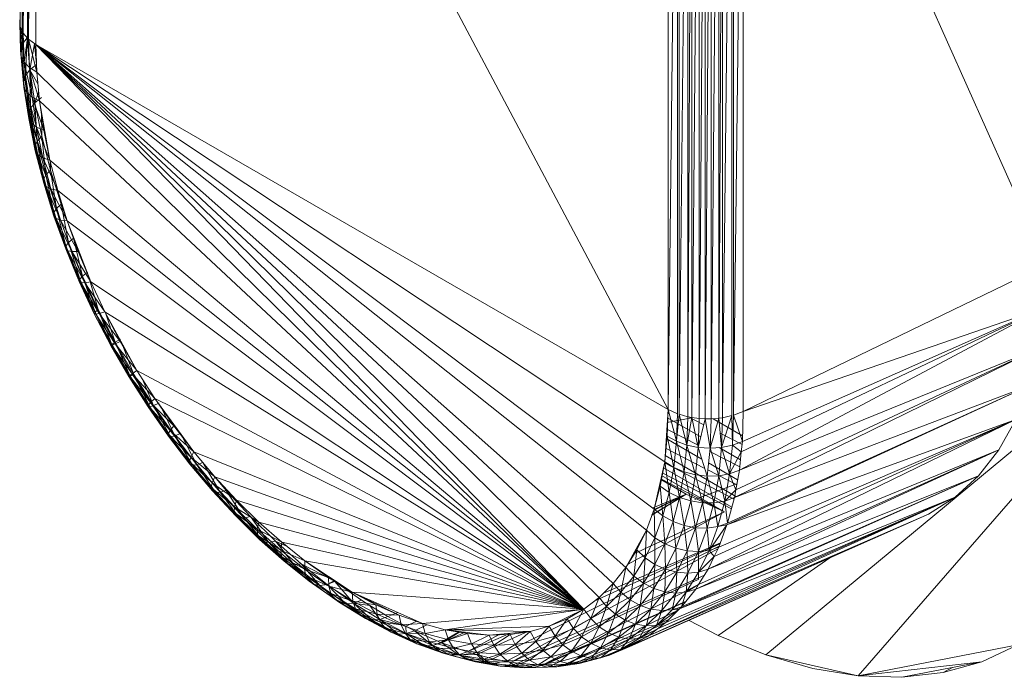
# Model space of a CAD drawing. Header units: metres. Extents: x -16.8 to 29.9, y -11.9 to 37.1.
# Tile 102 of 202: x 20.252 to 20.3404, y -6.7565 to -6.6975. Entities that reach past the tile are written whole.
import ezdxf

# ---------------------------------------------------------------- set-up
doc = ezdxf.new("R2010")
doc.units = ezdxf.units.M
doc.layers.add('E-LITE-EQPM', color=7, linetype='Continuous', lineweight=5)

# ---------------------------------------------------------------- blocks, each defined once
blk = doc.blocks.new('LUMINARIA TIPO TARTARUGA DE SOBREPOR - Areno _1 x LED Modul 840_ 500 lm_ 840_-2275436-ISO_04')
at = {"layer": 'E-LITE-EQPM'}
for p, q in [((3.846235, -6.698074), (3.846235, -6.623773)), ((3.846235, -6.698074), (3.846413, -6.624167)), ((3.846413, -6.698468), (3.846413, -6.624167)), ((3.846413, -6.698468), (3.846502, -6.624363)), ((3.846502, -6.698665), (3.846502, -6.624363)), ((3.846502, -6.698665), (3.8469, -6.624818)), ((3.8469, -6.699119), (3.8469, -6.624818)), ((3.846979, -6.69921), (3.846979, -6.624909)), ((3.847644, -6.625384), (3.846979, -6.69921)), ((3.847644, -6.699685), (3.847644, -6.625384)), ((3.847644, -6.625384), (3.904451, -6.732483)), ((3.904451, -6.658181), (3.904451, -6.732483)), ((3.905274, -6.658565), (3.904451, -6.732483)), ((3.905274, -6.732866), (3.905274, -6.658565)), ((3.905431, -6.658611), (3.905431, -6.732912)), ((3.906218, -6.65884), (3.905431, -6.732912)), ((3.906218, -6.65884), (3.906218, -6.733141)), ((3.906559, -6.658892), (3.906218, -6.733141)), ((3.906559, -6.658892), (3.906559, -6.733193)), ((3.907241, -6.658995), (3.906559, -6.733193)), ((3.907241, -6.733296), (3.907241, -6.658995)), ((3.90777, -6.659008), (3.907241, -6.733296)), ((3.90777, -6.659008), (3.90777, -6.733309)), ((3.908298, -6.659021), (3.90777, -6.733309)), ((3.908993, -6.658953), (3.908298, -6.733322)), ((3.908298, -6.659021), (3.908298, -6.733322)), ((3.908993, -6.733254), (3.909341, -6.658919)), ((3.908993, -6.733254), (3.908993, -6.658953)), ((3.910159, -6.65873), (3.909341, -6.73322)), ((3.909341, -6.658919), (3.909341, -6.73322)), ((3.910159, -6.733031), (3.910159, -6.65873)), ((3.910323, -6.732994), (3.9112, -6.658351)), ((3.910323, -6.732994), (3.910323, -6.658692)), ((3.938449, -6.719452), (3.9112, -6.658351)), ((3.9112, -6.658351), (3.9112, -6.732653)), ((3.846189, -6.697464), (3.846276, -6.700194)), ((3.846212, -6.697769), (3.846189, -6.697464)), ((3.846212, -6.697769), (3.84632, -6.700755)), ((3.846212, -6.697769), (3.846235, -6.698074)), ((3.846212, -6.697769), (3.846276, -6.700194)), ((3.846413, -6.698468), (3.846235, -6.698074)), ((3.84632, -6.700755), (3.846235, -6.698074)), ((3.846296, -6.698208), (3.846276, -6.700194)), ((3.846413, -6.698468), (3.84632, -6.700755)), ((3.846388, -6.698468), (3.846454, -6.69963)), ((3.846502, -6.698665), (3.846413, -6.698468)), ((3.846413, -6.698468), (3.846586, -6.701289)), ((3.846454, -6.69963), (3.846417, -6.698468)), ((3.846454, -6.69963), (3.846525, -6.698665)), ((3.846502, -6.698665), (3.8469, -6.699119)), ((3.846502, -6.698665), (3.846586, -6.701289)), ((3.846276, -6.700194), (3.846454, -6.69963)), ((3.846454, -6.69963), (3.846847, -6.699089)), ((3.846454, -6.69963), (3.846718, -6.702484)), ((3.846454, -6.69963), (3.846536, -6.703008)), ((3.8469, -6.699119), (3.846586, -6.701289)), ((3.846718, -6.702484), (3.846847, -6.699089)), ((3.84685, -6.699119), (3.847114, -6.701969)), ((3.8469, -6.699119), (3.847061, -6.701772)), ((3.846979, -6.69921), (3.847061, -6.701772)), ((3.847644, -6.699685), (3.846979, -6.69921)), ((3.847723, -6.702182), (3.846979, -6.69921)), ((3.847533, -6.699621), (3.847114, -6.701969)), ((3.847533, -6.699621), (3.847706, -6.701488)), ((3.896869, -6.750413), (3.847644, -6.699685)), ((3.847644, -6.699685), (3.900646, -6.746684)), ((3.847644, -6.699685), (3.899515, -6.748109)), ((3.847644, -6.699685), (3.898254, -6.749354)), ((3.847644, -6.699685), (3.904134, -6.737188)), ((3.847644, -6.699685), (3.903189, -6.741421)), ((3.847644, -6.699685), (3.847723, -6.702182)), ((3.847644, -6.699685), (3.902487, -6.743331)), ((3.847644, -6.699685), (3.904451, -6.732483)), ((3.84632, -6.700755), (3.846276, -6.700194)), ((3.846276, -6.700194), (3.846576, -6.70352)), ((3.846276, -6.700194), (3.846536, -6.703008)), ((3.84632, -6.700755), (3.846576, -6.70352)), ((3.84632, -6.700755), (3.846586, -6.701289)), ((3.84632, -6.700755), (3.846836, -6.703996)), ((3.847305, -6.704414), (3.846586, -6.701289)), ((3.847061, -6.701772), (3.846586, -6.701289)), ((3.846586, -6.701289), (3.846836, -6.703996)), ((3.846718, -6.702484), (3.847114, -6.701969)), ((3.847961, -6.704756), (3.847061, -6.701772)), ((3.847723, -6.702182), (3.847061, -6.701772)), ((3.847305, -6.704414), (3.847061, -6.701772)), ((3.847114, -6.701969), (3.847706, -6.701488)), ((3.847155, -6.705408), (3.847114, -6.701969)), ((3.847555, -6.704921), (3.847114, -6.701969)), ((3.84782, -6.703234), (3.847114, -6.701969)), ((3.896869, -6.750413), (3.847723, -6.702182)), ((3.847961, -6.704756), (3.847723, -6.702182)), ((3.846718, -6.702484), (3.846536, -6.703008)), ((3.846967, -6.705893), (3.846536, -6.703008)), ((3.846576, -6.70352), (3.846536, -6.703008)), ((3.847, -6.706353), (3.846536, -6.703008)), ((3.846718, -6.702484), (3.846967, -6.705893)), ((3.846718, -6.702484), (3.847155, -6.705408)), ((3.846576, -6.70352), (3.847, -6.706353)), ((3.847251, -6.706769), (3.846576, -6.70352)), ((3.846836, -6.703996), (3.846576, -6.70352)), ((3.84771, -6.707121), (3.846836, -6.703996)), ((3.847305, -6.704414), (3.846836, -6.703996)), ((3.847251, -6.706769), (3.846836, -6.703996)), ((3.847555, -6.704921), (3.847888, -6.70397)), ((3.847155, -6.705408), (3.847555, -6.704921)), ((3.847961, -6.704756), (3.847305, -6.704414)), ((3.84771, -6.707121), (3.847305, -6.704414)), ((3.847305, -6.704414), (3.848356, -6.707394)), ((3.847555, -6.704921), (3.848149, -6.704453)), ((3.847765, -6.708386), (3.847555, -6.704921)), ((3.848171, -6.707927), (3.847555, -6.704921)), ((3.847961, -6.704756), (3.848906, -6.710081)), ((3.847961, -6.704756), (3.848356, -6.707394)), ((3.896869, -6.750413), (3.847961, -6.704756)), ((3.846967, -6.705893), (3.847155, -6.705408)), ((3.84759, -6.709238), (3.846967, -6.705893)), ((3.847569, -6.70883), (3.846967, -6.705893)), ((3.846967, -6.705893), (3.847, -6.706353)), ((3.847569, -6.70883), (3.847155, -6.705408)), ((3.847765, -6.708386), (3.847155, -6.705408)), ((3.848171, -6.707927), (3.848158, -6.705867)), ((3.84759, -6.709238), (3.847, -6.706353)), ((3.847829, -6.709593), (3.847, -6.706353)), ((3.847251, -6.706769), (3.847, -6.706353)), ((3.84771, -6.707121), (3.847251, -6.706769)), ((3.848274, -6.709878), (3.847251, -6.706769)), ((3.847829, -6.709593), (3.847251, -6.706769)), ((3.848906, -6.710081), (3.84771, -6.707121)), ((3.84771, -6.707121), (3.848274, -6.709878)), ((3.84771, -6.707121), (3.848356, -6.707394)), ((3.848906, -6.710081), (3.848356, -6.707394)), ((3.847569, -6.70883), (3.847765, -6.708386)), ((3.847765, -6.708386), (3.848171, -6.707927)), ((3.848336, -6.711804), (3.847765, -6.708386)), ((3.848543, -6.711402), (3.847765, -6.708386)), ((3.848956, -6.710971), (3.848171, -6.707927)), ((3.848543, -6.711402), (3.848171, -6.707927)), ((3.848336, -6.711804), (3.847569, -6.70883)), ((3.84759, -6.709238), (3.847569, -6.70883)), ((3.848344, -6.712159), (3.847569, -6.70883)), ((3.84759, -6.709238), (3.848344, -6.712159)), ((3.848566, -6.712452), (3.84759, -6.709238)), ((3.847829, -6.709593), (3.84759, -6.709238)), ((3.848274, -6.709878), (3.847829, -6.709593)), ((3.848994, -6.712669), (3.847829, -6.709593)), ((3.848566, -6.712452), (3.847829, -6.709593)), ((3.848906, -6.710081), (3.848274, -6.709878)), ((3.848274, -6.709878), (3.849607, -6.712801)), ((3.848274, -6.709878), (3.848994, -6.712669)), ((3.896869, -6.750413), (3.848906, -6.710081)), ((3.848906, -6.710081), (3.849607, -6.712801)), ((3.848956, -6.710971), (3.848919, -6.710081)), ((3.848956, -6.710971), (3.848543, -6.711402)), ((3.849906, -6.714035), (3.848956, -6.710971)), ((3.848956, -6.710971), (3.849484, -6.714437)), ((3.848336, -6.711804), (3.848543, -6.711402)), ((3.849264, -6.714798), (3.848336, -6.711804)), ((3.849256, -6.7151), (3.848336, -6.711804)), ((3.848336, -6.711804), (3.848344, -6.712159)), ((3.849264, -6.714798), (3.848543, -6.711402)), ((3.849484, -6.714437), (3.848543, -6.711402)), ((3.849256, -6.7151), (3.848344, -6.712159)), ((3.849459, -6.715331), (3.848344, -6.712159)), ((3.848566, -6.712452), (3.848344, -6.712159)), ((3.848994, -6.712669), (3.848566, -6.712452)), ((3.849459, -6.715331), (3.848566, -6.712452)), ((3.848566, -6.712452), (3.849866, -6.715479)), ((3.850456, -6.715539), (3.848994, -6.712669)), ((3.849607, -6.712801), (3.848994, -6.712669)), ((3.848994, -6.712669), (3.849866, -6.715479)), ((3.896869, -6.750413), (3.849607, -6.712801)), ((3.850456, -6.715539), (3.849607, -6.712801)), ((3.849264, -6.714798), (3.849484, -6.714437)), ((3.849906, -6.714035), (3.849484, -6.714437)), ((3.850349, -6.717795), (3.849484, -6.714437)), ((3.850585, -6.717477), (3.849484, -6.714437)), ((3.850585, -6.717477), (3.849906, -6.714035)), ((3.851017, -6.717102), (3.849906, -6.714035)), ((3.849264, -6.714798), (3.849256, -6.7151)), ((3.850322, -6.718044), (3.849256, -6.7151)), ((3.849256, -6.7151), (3.849459, -6.715331)), ((3.849256, -6.7151), (3.850503, -6.718213)), ((3.850349, -6.717795), (3.849264, -6.714798)), ((3.850322, -6.718044), (3.849264, -6.714798)), ((3.849459, -6.715331), (3.850503, -6.718213)), ((3.849459, -6.715331), (3.850884, -6.718293)), ((3.849459, -6.715331), (3.849866, -6.715479)), ((3.850456, -6.715539), (3.849866, -6.715479)), ((3.850884, -6.718293), (3.849866, -6.715479)), ((3.851449, -6.718281), (3.849866, -6.715479)), ((3.852579, -6.72101), (3.850456, -6.715539)), ((3.850456, -6.715539), (3.851449, -6.718281)), ((3.896869, -6.750413), (3.850456, -6.715539)), ((3.850585, -6.717477), (3.851017, -6.717102)), ((3.851837, -6.720502), (3.851017, -6.717102)), ((3.851754, -6.718883), (3.851017, -6.717102)), ((3.850349, -6.717795), (3.850322, -6.718044)), ((3.851535, -6.720975), (3.850322, -6.718044)), ((3.850322, -6.718044), (3.85169, -6.721081)), ((3.850322, -6.718044), (3.850503, -6.718213)), ((3.850349, -6.717795), (3.850585, -6.717477)), ((3.851535, -6.720975), (3.850349, -6.717795)), ((3.850349, -6.717795), (3.851585, -6.720779)), ((3.85169, -6.721081), (3.850503, -6.718213)), ((3.852044, -6.721093), (3.850503, -6.718213)), ((3.850503, -6.718213), (3.850884, -6.718293)), ((3.850585, -6.717477), (3.851837, -6.720502)), ((3.850585, -6.717477), (3.851585, -6.720779)), ((3.850884, -6.718293), (3.851449, -6.718281)), ((3.852579, -6.72101), (3.851449, -6.718281)), ((3.852579, -6.72101), (3.850884, -6.718293)), ((3.852044, -6.721093), (3.850884, -6.718293)), ((3.938449, -6.719452), (3.9112, -6.732653)), ((3.851535, -6.720975), (3.851585, -6.720779)), ((3.851837, -6.720502), (3.851585, -6.720779)), ((3.85289, -6.723877), (3.851585, -6.720779)), ((3.851585, -6.720779), (3.852964, -6.723733)), ((3.851837, -6.720502), (3.852281, -6.720156)), ((3.853236, -6.723497), (3.851837, -6.720502)), ((3.851837, -6.720502), (3.852964, -6.723733)), ((3.853236, -6.723497), (3.852374, -6.720481)), ((3.85289, -6.723877), (3.851535, -6.720975)), ((3.853016, -6.723921), (3.851535, -6.720975)), ((3.851535, -6.720975), (3.85169, -6.721081)), ((3.853016, -6.723921), (3.85169, -6.721081)), ((3.853338, -6.723866), (3.85169, -6.721081)), ((3.85169, -6.721081), (3.852044, -6.721093)), ((3.852579, -6.72101), (3.852044, -6.721093)), ((3.853338, -6.723866), (3.852044, -6.721093)), ((3.85384, -6.723712), (3.852044, -6.721093)), ((3.896869, -6.750413), (3.852579, -6.72101)), ((3.852579, -6.72101), (3.85384, -6.723712)), ((3.853236, -6.723497), (3.852964, -6.723733)), ((3.854772, -6.726445), (3.853236, -6.723497)), ((3.854479, -6.72664), (3.853236, -6.723497)), ((3.910844, -6.737941), (3.938274, -6.723336)), ((3.938274, -6.723336), (3.911016, -6.736273)), ((3.938274, -6.723336), (3.911111, -6.735356)), ((3.938274, -6.723336), (3.9112, -6.732653)), ((3.85289, -6.723877), (3.852964, -6.723733)), ((3.85289, -6.723877), (3.854378, -6.726732)), ((3.854473, -6.726717), (3.85289, -6.723877)), ((3.85289, -6.723877), (3.853016, -6.723921)), ((3.854479, -6.72664), (3.852964, -6.723733)), ((3.852964, -6.723733), (3.854378, -6.726732)), ((3.853016, -6.723921), (3.853338, -6.723866)), ((3.854473, -6.726717), (3.853016, -6.723921)), ((3.85476, -6.726594), (3.853016, -6.723921)), ((3.853338, -6.723866), (3.85384, -6.723712)), ((3.85476, -6.726594), (3.853338, -6.723866)), ((3.853338, -6.723866), (3.855226, -6.726371)), ((3.856728, -6.728972), (3.85384, -6.723712)), ((3.855226, -6.726371), (3.85384, -6.723712)), ((3.896869, -6.750413), (3.85384, -6.723712)), ((3.854772, -6.726445), (3.853868, -6.723712)), ((3.913226, -6.754531), (3.948798, -6.725018)), ((3.948798, -6.725018), (3.921516, -6.756414)), ((3.854772, -6.726445), (3.855243, -6.726155)), ((3.854479, -6.72664), (3.854378, -6.726732)), ((3.854473, -6.726717), (3.854378, -6.726732)), ((3.855991, -6.729526), (3.854378, -6.726732)), ((3.854378, -6.726732), (3.856052, -6.729451)), ((3.854473, -6.726717), (3.85476, -6.726594)), ((3.856301, -6.729264), (3.854473, -6.726717)), ((3.854473, -6.726717), (3.856052, -6.729451)), ((3.854772, -6.726445), (3.854479, -6.72664)), ((3.855991, -6.729526), (3.854479, -6.72664)), ((3.856121, -6.729484), (3.854479, -6.72664)), ((3.85476, -6.726594), (3.855226, -6.726371)), ((3.856728, -6.728972), (3.85476, -6.726594)), ((3.856301, -6.729264), (3.85476, -6.726594)), ((3.856121, -6.729484), (3.854772, -6.726445)), ((3.854772, -6.726445), (3.856437, -6.729329)), ((3.856728, -6.728972), (3.855226, -6.726371)), ((3.855376, -6.72651), (3.856437, -6.729329)), ((3.9104, -6.740394), (3.937751, -6.726979)), ((3.937751, -6.726979), (3.910529, -6.739682)), ((3.937751, -6.726979), (3.910844, -6.737941)), ((3.855991, -6.729526), (3.856052, -6.729451)), ((3.855991, -6.729526), (3.856121, -6.729484)), ((3.85772, -6.732242), (3.855991, -6.729526)), ((3.857744, -6.73211), (3.855991, -6.729526)), ((3.856301, -6.729264), (3.856052, -6.729451)), ((3.857744, -6.73211), (3.856052, -6.729451)), ((3.856052, -6.729451), (3.857953, -6.731859)), ((3.856121, -6.729484), (3.856437, -6.729329)), ((3.85772, -6.732242), (3.856121, -6.729484)), ((3.856121, -6.729484), (3.857881, -6.73225)), ((3.856728, -6.728972), (3.856301, -6.729264)), ((3.858338, -6.731501), (3.856301, -6.729264)), ((3.856301, -6.729264), (3.857953, -6.731859)), ((3.858221, -6.732133), (3.856437, -6.729329)), ((3.857881, -6.73225), (3.856437, -6.729329)), ((3.896869, -6.750413), (3.856728, -6.728972)), ((3.858338, -6.731501), (3.856728, -6.728972)), ((3.858221, -6.732133), (3.857193, -6.729703)), ((3.936885, -6.730342), (3.909731, -6.742838)), ((3.936885, -6.730342), (3.909782, -6.7427)), ((3.936885, -6.730342), (3.9104, -6.740394)), ((3.858338, -6.731501), (3.857953, -6.731859)), ((3.858338, -6.731501), (3.861845, -6.736288)), ((3.858338, -6.731501), (3.860047, -6.733945)), ((3.896869, -6.750413), (3.858338, -6.731501)), ((3.857744, -6.73211), (3.85772, -6.732242)), ((3.85772, -6.732242), (3.859555, -6.734866)), ((3.85772, -6.732242), (3.857881, -6.73225)), ((3.85772, -6.732242), (3.859541, -6.734678)), ((3.857744, -6.73211), (3.857953, -6.731859)), ((3.859707, -6.734367), (3.857744, -6.73211)), ((3.857744, -6.73211), (3.859541, -6.734678)), ((3.858221, -6.732133), (3.857881, -6.73225)), ((3.857881, -6.73225), (3.85975, -6.734921)), ((3.857881, -6.73225), (3.859555, -6.734866)), ((3.859707, -6.734367), (3.857953, -6.731859)), ((3.857953, -6.731859), (3.860047, -6.733945)), ((3.858221, -6.732133), (3.858725, -6.731896)), ((3.860116, -6.734841), (3.858221, -6.732133)), ((3.858221, -6.732133), (3.85975, -6.734921)), ((3.860116, -6.734841), (3.858903, -6.732272)), ((3.904134, -6.737188), (3.904451, -6.732483)), ((3.904371, -6.734888), (3.904451, -6.732483)), ((3.904372, -6.733646), (3.906559, -6.733221)), ((3.904401, -6.733227), (3.907379, -6.734946)), ((3.905274, -6.732866), (3.904451, -6.732483)), ((3.905192, -6.735334), (3.904451, -6.732483)), ((3.905274, -6.732866), (3.905192, -6.735334)), ((3.905192, -6.735334), (3.905431, -6.732912)), ((3.906134, -6.73567), (3.905431, -6.732912)), ((3.906218, -6.733141), (3.905431, -6.732912)), ((3.906134, -6.73567), (3.906218, -6.733141)), ((3.906134, -6.73567), (3.906559, -6.733193)), ((3.906218, -6.733109), (3.907641, -6.733847)), ((3.906559, -6.733193), (3.906218, -6.733141)), ((3.907156, -6.735879), (3.906559, -6.733193)), ((3.907241, -6.733296), (3.906559, -6.733193)), ((3.907156, -6.735879), (3.907241, -6.733296)), ((3.907156, -6.735879), (3.90777, -6.733309)), ((3.90777, -6.733309), (3.907241, -6.733296)), ((3.908211, -6.735952), (3.90777, -6.733309)), ((3.908298, -6.733322), (3.90777, -6.733309)), ((3.908993, -6.733254), (3.908211, -6.735952)), ((3.908211, -6.735952), (3.908298, -6.733322)), ((3.908993, -6.733254), (3.908298, -6.733322)), ((3.908483, -6.733304), (3.911128, -6.734831)), ((3.908993, -6.733254), (3.909341, -6.73322)), ((3.908993, -6.733254), (3.909253, -6.735886)), ((3.910159, -6.733031), (3.909253, -6.735886)), ((3.909253, -6.735886), (3.909341, -6.73322)), ((3.910159, -6.733031), (3.909341, -6.73322)), ((3.910159, -6.733031), (3.910234, -6.735685)), ((3.910323, -6.732994), (3.910234, -6.735685)), ((3.910323, -6.732994), (3.9112, -6.732653)), ((3.911111, -6.735356), (3.910323, -6.732994)), ((3.911111, -6.735356), (3.9112, -6.732653)), ((3.859707, -6.734367), (3.860047, -6.733945)), ((3.861845, -6.736288), (3.860047, -6.733945)), ((3.908039, -6.746822), (3.935684, -6.733391)), ((3.935684, -6.733391), (3.908593, -6.745675)), ((3.935684, -6.733391), (3.908993, -6.744847)), ((3.935684, -6.733391), (3.909731, -6.742838)), ((3.935684, -6.733391), (3.934162, -6.736096)), ((3.859707, -6.734367), (3.859541, -6.734678)), ((3.861553, -6.736771), (3.859541, -6.734678)), ((3.861431, -6.737142), (3.859541, -6.734678)), ((3.859541, -6.734678), (3.859555, -6.734866)), ((3.861487, -6.737382), (3.859555, -6.734866)), ((3.85975, -6.734921), (3.859555, -6.734866)), ((3.861431, -6.737142), (3.859555, -6.734866)), ((3.861845, -6.736288), (3.859707, -6.734367)), ((3.861553, -6.736771), (3.859707, -6.734367)), ((3.860116, -6.734841), (3.85975, -6.734921)), ((3.861716, -6.737483), (3.85975, -6.734921)), ((3.861487, -6.737382), (3.85975, -6.734921)), ((3.860116, -6.734841), (3.860637, -6.734629)), ((3.86211, -6.737439), (3.860116, -6.734841)), ((3.861716, -6.737483), (3.860116, -6.734841)), ((3.86211, -6.737439), (3.860655, -6.734663)), ((3.904134, -6.737188), (3.904371, -6.734888)), ((3.904275, -6.735091), (3.907483, -6.736943)), ((3.904332, -6.734244), (3.907192, -6.735728)), ((3.905192, -6.735334), (3.904371, -6.734888)), ((3.904371, -6.734888), (3.904948, -6.737695)), ((3.909128, -6.734618), (3.911083, -6.735632)), ((3.904217, -6.735944), (3.907737, -6.73777)), ((3.905192, -6.735334), (3.904948, -6.737695)), ((3.905192, -6.735334), (3.906134, -6.73567)), ((3.905192, -6.735334), (3.905884, -6.738087)), ((3.906134, -6.73567), (3.905884, -6.738087)), ((3.907156, -6.735879), (3.906134, -6.73567)), ((3.906901, -6.738349), (3.906134, -6.73567)), ((3.907156, -6.735879), (3.906901, -6.738349)), ((3.907156, -6.735879), (3.908211, -6.735952)), ((3.907156, -6.735879), (3.907951, -6.738467)), ((3.908211, -6.735952), (3.907951, -6.738467)), ((3.909253, -6.735886), (3.908211, -6.735952)), ((3.908989, -6.738436), (3.908211, -6.735952)), ((3.908989, -6.738436), (3.909253, -6.735886)), ((3.909031, -6.7359), (3.910941, -6.737003)), ((3.909253, -6.735886), (3.910234, -6.735685)), ((3.909253, -6.735886), (3.909968, -6.738258)), ((3.909968, -6.738258), (3.910234, -6.735685)), ((3.911111, -6.735356), (3.910234, -6.735685)), ((3.910234, -6.735685), (3.911016, -6.736273)), ((3.911111, -6.735356), (3.911016, -6.736273)), ((3.861553, -6.736771), (3.861431, -6.737142)), ((3.861845, -6.736288), (3.861553, -6.736771)), ((3.863723, -6.738518), (3.861553, -6.736771)), ((3.861553, -6.736771), (3.86348, -6.73906)), ((3.863723, -6.738518), (3.861845, -6.736288)), ((3.896869, -6.750413), (3.861845, -6.736288)), ((3.904173, -6.736606), (3.910601, -6.740317)), ((3.934162, -6.736096), (3.906923, -6.748616)), ((3.934162, -6.736096), (3.907175, -6.748211)), ((3.908039, -6.746822), (3.934162, -6.736096)), ((3.908181, -6.736241), (3.910875, -6.737638)), ((3.909968, -6.738258), (3.911016, -6.736273)), ((3.910844, -6.737941), (3.911016, -6.736273)), ((3.934162, -6.736096), (3.932334, -6.738427)), ((3.861487, -6.737382), (3.861431, -6.737142)), ((3.863405, -6.739486), (3.861431, -6.737142)), ((3.86348, -6.73906), (3.861431, -6.737142)), ((3.863503, -6.739778), (3.861487, -6.737382)), ((3.861716, -6.737483), (3.861487, -6.737382)), ((3.861487, -6.737382), (3.863405, -6.739486)), ((3.86211, -6.737439), (3.861716, -6.737483)), ((3.863503, -6.739778), (3.861716, -6.737483)), ((3.863769, -6.739921), (3.861716, -6.737483)), ((3.86211, -6.737439), (3.86265, -6.737252)), ((3.863769, -6.739921), (3.86211, -6.737439)), ((3.86211, -6.737439), (3.864192, -6.739911)), ((3.86265, -6.737252), (3.864192, -6.739911)), ((3.904134, -6.737188), (3.903189, -6.741421)), ((3.904134, -6.737188), (3.903739, -6.73937)), ((3.904017, -6.73771), (3.910167, -6.741261)), ((3.910366, -6.740522), (3.904113, -6.737278)), ((3.904134, -6.737188), (3.904948, -6.737695)), ((3.904134, -6.737188), (3.904543, -6.739934)), ((3.904948, -6.737695), (3.904543, -6.739934)), ((3.904948, -6.737695), (3.905469, -6.740381)), ((3.904948, -6.737695), (3.905884, -6.738087)), ((3.908073, -6.737284), (3.910689, -6.738794)), ((3.863723, -6.738518), (3.86348, -6.73906)), ((3.864751, -6.739747), (3.863716, -6.738518)), ((3.863723, -6.738518), (3.86567, -6.740623)), ((3.863723, -6.738518), (3.896869, -6.750413)), ((3.903858, -6.738422), (3.909498, -6.741678)), ((3.91013, -6.741401), (3.903913, -6.738176)), ((3.905469, -6.740381), (3.905884, -6.738087)), ((3.90547, -6.750397), (3.932334, -6.738427)), ((3.932334, -6.738427), (3.905653, -6.750216)), ((3.906901, -6.738349), (3.905884, -6.738087)), ((3.905884, -6.738087), (3.906476, -6.740692)), ((3.906901, -6.738349), (3.906476, -6.740692)), ((3.907951, -6.738467), (3.906901, -6.738349)), ((3.906901, -6.738349), (3.907519, -6.740852)), ((3.932334, -6.738427), (3.906923, -6.748616)), ((3.907951, -6.738467), (3.907519, -6.740852)), ((3.908989, -6.738436), (3.907951, -6.738467)), ((3.908551, -6.740855), (3.907951, -6.738467)), ((3.908008, -6.737911), (3.910605, -6.739258)), ((3.908989, -6.738436), (3.908551, -6.740855)), ((3.908989, -6.738436), (3.909968, -6.738258)), ((3.908989, -6.738436), (3.909526, -6.7407)), ((3.909526, -6.7407), (3.909968, -6.738258)), ((3.910844, -6.737941), (3.909968, -6.738258)), ((3.910529, -6.739682), (3.909968, -6.738258)), ((3.910529, -6.739682), (3.910844, -6.737941)), ((3.930219, -6.740361), (3.932334, -6.738427)), ((3.863405, -6.739486), (3.86348, -6.73906)), ((3.865452, -6.741699), (3.863405, -6.739486)), ((3.863503, -6.739778), (3.863405, -6.739486)), ((3.863405, -6.739486), (3.865478, -6.74122)), ((3.86567, -6.740623), (3.86348, -6.73906)), ((3.865478, -6.74122), (3.86348, -6.73906)), ((3.903189, -6.741421), (3.903739, -6.73937)), ((3.904543, -6.739934), (3.903739, -6.73937)), ((3.903979, -6.742039), (3.903739, -6.73937)), ((3.903778, -6.73878), (3.90606, -6.740097)), ((3.903792, -6.738718), (3.909498, -6.741678)), ((3.906848, -6.740552), (3.910624, -6.739154)), ((3.865594, -6.742038), (3.863503, -6.739778)), ((3.865452, -6.741699), (3.863503, -6.739778)), ((3.863503, -6.739778), (3.863769, -6.739921)), ((3.863769, -6.739921), (3.864192, -6.739911)), ((3.865594, -6.742038), (3.863769, -6.739921)), ((3.863769, -6.739921), (3.865898, -6.742223)), ((3.864751, -6.739747), (3.864192, -6.739911)), ((3.864192, -6.739911), (3.86635, -6.742244)), ((3.864192, -6.739911), (3.865898, -6.742223)), ((3.864751, -6.739747), (3.866929, -6.742102)), ((3.864751, -6.739747), (3.86635, -6.742244)), ((3.930219, -6.740361), (3.902678, -6.752807)), ((3.90606, -6.740097), (3.90299, -6.741964)), ((3.90606, -6.740097), (3.902994, -6.741951)), ((3.903063, -6.741326), (3.90606, -6.740097)), ((3.90606, -6.740097), (3.903136, -6.741566)), ((3.90606, -6.740097), (3.903189, -6.741449)), ((3.930219, -6.740361), (3.903482, -6.752192)), ((3.904543, -6.739934), (3.903979, -6.742039)), ((3.930219, -6.740361), (3.904235, -6.751616)), ((3.904543, -6.739934), (3.905469, -6.740381)), ((3.904543, -6.739934), (3.904891, -6.742538)), ((3.905469, -6.740381), (3.904891, -6.742538)), ((3.905886, -6.742895), (3.905469, -6.740381)), ((3.905469, -6.740381), (3.906476, -6.740692)), ((3.90547, -6.750397), (3.930219, -6.740361)), ((3.90606, -6.740097), (3.909498, -6.741678)), ((3.910529, -6.739682), (3.909526, -6.7407)), ((3.9104, -6.740394), (3.909526, -6.7407)), ((3.909782, -6.7427), (3.9104, -6.740394)), ((3.9104, -6.740394), (3.910529, -6.739682)), ((3.930219, -6.740361), (3.927838, -6.741879)), ((3.865452, -6.741699), (3.865478, -6.74122)), ((3.86567, -6.740623), (3.865478, -6.74122)), ((3.867675, -6.742591), (3.865478, -6.74122)), ((3.867535, -6.743239), (3.865478, -6.74122)), ((3.86567, -6.740623), (3.896869, -6.750413)), ((3.86567, -6.740623), (3.867675, -6.742591)), ((3.905886, -6.742895), (3.906476, -6.740692)), ((3.906476, -6.740692), (3.907519, -6.740852)), ((3.906476, -6.740692), (3.906918, -6.743095)), ((3.907519, -6.740852), (3.906918, -6.743095)), ((3.908551, -6.740855), (3.907519, -6.740852)), ((3.907519, -6.740852), (3.907942, -6.743129)), ((3.908551, -6.740855), (3.907942, -6.743129)), ((3.909526, -6.7407), (3.908551, -6.740855)), ((3.908911, -6.742995), (3.908551, -6.740855)), ((3.908911, -6.742995), (3.909526, -6.7407)), ((3.909782, -6.7427), (3.909526, -6.7407)), ((3.867535, -6.743239), (3.865452, -6.741699)), ((3.865452, -6.741699), (3.865594, -6.742038)), ((3.865452, -6.741699), (3.867559, -6.743767)), ((3.865594, -6.742038), (3.867747, -6.744151)), ((3.865594, -6.742038), (3.867559, -6.743767)), ((3.865594, -6.742038), (3.865898, -6.742223)), ((3.866929, -6.742102), (3.86635, -6.742244)), ((3.868572, -6.744426), (3.866929, -6.742102)), ((3.869173, -6.744304), (3.866929, -6.742102)), ((3.900793, -6.746417), (3.909498, -6.741678)), ((3.90099, -6.753781), (3.927838, -6.741879)), ((3.927838, -6.741879), (3.901262, -6.753624)), ((3.901311, -6.745473), (3.909498, -6.741678)), ((3.903189, -6.741421), (3.902487, -6.743331)), ((3.927838, -6.741879), (3.902678, -6.752807)), ((3.903189, -6.741421), (3.903979, -6.742039)), ((3.903189, -6.741421), (3.903259, -6.743999)), ((3.903979, -6.742039), (3.903259, -6.743999)), ((3.904891, -6.742538), (3.903979, -6.742039)), ((3.903979, -6.742039), (3.904154, -6.744546)), ((3.86809, -6.744374), (3.865898, -6.742223)), ((3.86635, -6.742244), (3.865898, -6.742223)), ((3.867747, -6.744151), (3.865898, -6.742223)), ((3.868572, -6.744426), (3.86635, -6.742244)), ((3.86809, -6.744374), (3.86635, -6.742244)), ((3.867675, -6.742591), (3.867535, -6.743239)), ((3.896869, -6.750413), (3.867675, -6.742591)), ((3.869727, -6.74441), (3.867675, -6.742591)), ((3.904891, -6.742538), (3.904154, -6.744546)), ((3.905886, -6.742895), (3.904891, -6.742538)), ((3.905133, -6.744946), (3.904891, -6.742538)), ((3.905886, -6.742895), (3.905133, -6.744946)), ((3.905886, -6.742895), (3.906151, -6.745184)), ((3.905886, -6.742895), (3.906918, -6.743095)), ((3.908911, -6.742995), (3.907942, -6.743129)), ((3.909731, -6.742838), (3.908126, -6.745133)), ((3.908911, -6.742995), (3.908126, -6.745133)), ((3.909782, -6.7427), (3.908911, -6.742995)), ((3.908911, -6.742995), (3.909731, -6.742838)), ((3.908993, -6.744847), (3.909731, -6.742838)), ((3.869727, -6.74441), (3.867535, -6.743239)), ((3.867535, -6.743239), (3.86964, -6.745106)), ((3.867535, -6.743239), (3.867559, -6.743767)), ((3.867747, -6.744151), (3.867559, -6.743767)), ((3.869716, -6.74568), (3.867559, -6.743767)), ((3.86964, -6.745106), (3.867559, -6.743767)), ((3.900646, -6.746684), (3.902487, -6.743331)), ((3.902487, -6.743331), (3.901638, -6.745089)), ((3.902487, -6.743331), (3.902387, -6.745803)), ((3.902487, -6.743331), (3.903259, -6.743999)), ((3.906151, -6.745184), (3.906918, -6.743095)), ((3.907164, -6.745247), (3.906918, -6.743095)), ((3.906918, -6.743095), (3.907942, -6.743129)), ((3.907164, -6.745247), (3.907942, -6.743129)), ((3.907942, -6.743129), (3.908126, -6.745133)), ((3.867747, -6.744151), (3.869951, -6.746105)), ((3.86809, -6.744374), (3.867747, -6.744151)), ((3.867747, -6.744151), (3.869716, -6.74568)), ((3.870333, -6.746363), (3.86809, -6.744374)), ((3.868572, -6.744426), (3.86809, -6.744374)), ((3.86809, -6.744374), (3.869951, -6.746105)), ((3.868572, -6.744426), (3.869173, -6.744304)), ((3.870333, -6.746363), (3.868572, -6.744426)), ((3.868572, -6.744426), (3.870847, -6.746443)), ((3.870163, -6.744757), (3.869173, -6.744304)), ((3.871468, -6.74634), (3.869173, -6.744304)), ((3.870847, -6.746443), (3.869173, -6.744304)), ((3.869727, -6.74441), (3.86964, -6.745106)), ((3.896869, -6.750413), (3.869727, -6.74441)), ((3.869727, -6.74441), (3.871814, -6.746071)), ((3.909029, -6.744749), (3.888685, -6.75488)), ((3.897792, -6.749707), (3.909101, -6.744553)), ((3.898639, -6.748974), (3.909142, -6.744443)), ((3.902387, -6.745803), (3.903259, -6.743999)), ((3.903261, -6.746393), (3.903259, -6.743999)), ((3.903259, -6.743999), (3.904154, -6.744546)), ((3.903261, -6.746393), (3.904154, -6.744546)), ((3.90422, -6.746834), (3.904154, -6.744546)), ((3.905133, -6.744946), (3.904154, -6.744546)), ((3.869716, -6.74568), (3.86964, -6.745106)), ((3.871782, -6.74681), (3.86964, -6.745106)), ((3.871814, -6.746071), (3.86964, -6.745106)), ((3.87191, -6.747425), (3.869716, -6.74568)), ((3.869951, -6.746105), (3.869716, -6.74568)), ((3.869716, -6.74568), (3.871782, -6.74681)), ((3.890357, -6.75517), (3.908919, -6.745001)), ((3.900646, -6.746684), (3.901638, -6.745089)), ((3.901369, -6.74744), (3.901638, -6.745089)), ((3.902387, -6.745803), (3.901638, -6.745089)), ((3.90422, -6.746834), (3.905133, -6.744946)), ((3.906151, -6.745184), (3.905133, -6.744946)), ((3.905223, -6.747105), (3.905133, -6.744946)), ((3.906151, -6.745184), (3.905223, -6.747105)), ((3.907164, -6.745247), (3.906151, -6.745184)), ((3.906151, -6.745184), (3.906222, -6.747195)), ((3.907164, -6.745247), (3.906222, -6.747195)), ((3.907164, -6.745247), (3.908126, -6.745133)), ((3.907164, -6.745247), (3.907175, -6.747099)), ((3.907175, -6.747099), (3.908126, -6.745133)), ((3.908593, -6.745675), (3.907175, -6.747099)), ((3.908039, -6.746822), (3.908593, -6.745675)), ((3.908993, -6.744847), (3.908126, -6.745133)), ((3.908593, -6.745675), (3.908126, -6.745133)), ((3.908993, -6.744847), (3.908593, -6.745675)), ((3.872192, -6.747889), (3.869951, -6.746105)), ((3.870333, -6.746363), (3.869951, -6.746105)), ((3.87191, -6.747425), (3.869951, -6.746105)), ((3.872615, -6.748179), (3.870333, -6.746363)), ((3.870333, -6.746363), (3.872192, -6.747889)), ((3.870333, -6.746363), (3.870847, -6.746443)), ((3.871468, -6.74634), (3.870847, -6.746443)), ((3.872615, -6.748179), (3.870847, -6.746443)), ((3.87316, -6.748284), (3.870847, -6.746443)), ((3.874204, -6.747744), (3.871468, -6.74634)), ((3.873804, -6.748198), (3.871468, -6.74634)), ((3.87316, -6.748284), (3.871468, -6.74634)), ((3.871782, -6.74681), (3.871814, -6.746071)), ((3.876047, -6.748881), (3.871814, -6.746071)), ((3.873925, -6.747564), (3.871814, -6.746071)), ((3.896869, -6.750413), (3.871814, -6.746071)), ((3.902387, -6.745803), (3.901369, -6.74744)), ((3.902218, -6.74807), (3.902387, -6.745803)), ((3.903261, -6.746393), (3.902218, -6.74807)), ((3.903261, -6.746393), (3.902387, -6.745803)), ((3.903261, -6.746393), (3.903155, -6.748547)), ((3.903261, -6.746393), (3.90422, -6.746834)), ((3.918972, -6.745797), (3.908936, -6.752789)), ((3.87191, -6.747425), (3.871782, -6.74681)), ((3.871782, -6.74681), (3.873948, -6.748343)), ((3.871782, -6.74681), (3.873925, -6.747564)), ((3.874129, -6.748995), (3.87191, -6.747425)), ((3.87191, -6.747425), (3.872192, -6.747889)), ((3.87191, -6.747425), (3.873948, -6.748343)), ((3.907707, -6.747355), (3.890357, -6.75517)), ((3.900646, -6.746684), (3.899515, -6.748109)), ((3.900646, -6.746684), (3.900209, -6.748901)), ((3.901369, -6.74744), (3.900209, -6.748901)), ((3.900646, -6.746684), (3.901369, -6.74744)), ((3.90103, -6.749568), (3.901369, -6.74744)), ((3.902218, -6.74807), (3.901369, -6.74744)), ((3.903155, -6.748547), (3.90422, -6.746834)), ((3.904137, -6.74885), (3.90422, -6.746834)), ((3.904137, -6.74885), (3.905223, -6.747105)), ((3.905223, -6.747105), (3.90422, -6.746834)), ((3.905122, -6.748964), (3.905223, -6.747105)), ((3.906222, -6.747195), (3.905122, -6.748964)), ((3.906222, -6.747195), (3.905223, -6.747105)), ((3.906065, -6.748885), (3.907175, -6.747099)), ((3.906222, -6.747195), (3.906065, -6.748885)), ((3.906222, -6.747195), (3.907175, -6.747099)), ((3.908039, -6.746822), (3.907175, -6.747099)), ((3.908039, -6.746822), (3.907175, -6.748211)), ((3.907175, -6.747099), (3.907175, -6.747744)), ((3.872192, -6.747889), (3.874459, -6.749492)), ((3.874129, -6.748995), (3.872192, -6.747889)), ((3.872615, -6.748179), (3.872192, -6.747889)), ((3.872615, -6.748179), (3.87316, -6.748284)), ((3.872615, -6.748179), (3.874923, -6.749812)), ((3.872615, -6.748179), (3.874459, -6.749492)), ((3.873804, -6.748198), (3.87316, -6.748284)), ((3.8755, -6.749939), (3.87316, -6.748284)), ((3.87316, -6.748284), (3.874923, -6.749812)), ((3.874441, -6.747866), (3.873804, -6.748198)), ((3.874484, -6.747938), (3.873804, -6.748198)), ((3.8755, -6.749939), (3.873804, -6.748198)), ((3.876166, -6.749869), (3.873804, -6.748198)), ((3.876047, -6.748881), (3.873925, -6.747564)), ((3.873948, -6.748343), (3.873925, -6.747564)), ((3.874129, -6.748995), (3.873948, -6.748343)), ((3.876047, -6.748881), (3.873948, -6.748343)), ((3.876126, -6.749694), (3.873948, -6.748343)), ((3.874516, -6.747926), (3.876889, -6.749604)), ((3.874516, -6.747926), (3.876166, -6.749869)), ((3.907132, -6.747744), (3.890938, -6.755271)), ((3.907175, -6.748185), (3.893127, -6.755432)), ((3.899515, -6.748109), (3.898254, -6.749354)), ((3.899515, -6.748109), (3.898915, -6.750179)), ((3.899515, -6.748109), (3.900209, -6.748901)), ((3.902218, -6.74807), (3.90103, -6.749568)), ((3.902218, -6.74807), (3.901941, -6.750077)), ((3.902218, -6.74807), (3.903155, -6.748547)), ((3.906065, -6.748885), (3.907175, -6.748211)), ((3.906923, -6.748616), (3.907175, -6.748211)), ((3.874129, -6.748995), (3.876126, -6.749694)), ((3.874129, -6.748995), (3.87636, -6.75038)), ((3.874129, -6.748995), (3.874459, -6.749492)), ((3.87817, -6.750015), (3.876047, -6.748881)), ((3.876047, -6.748881), (3.880281, -6.750959)), ((3.896869, -6.750413), (3.876047, -6.748881)), ((3.882368, -6.751708), (3.876047, -6.748881)), ((3.876047, -6.748881), (3.876126, -6.749694)), ((3.898915, -6.750179), (3.900209, -6.748901)), ((3.899704, -6.750876), (3.900209, -6.748901)), ((3.90103, -6.749568), (3.900209, -6.748901)), ((3.903155, -6.748547), (3.901941, -6.750077)), ((3.903155, -6.748547), (3.902902, -6.750407)), ((3.904137, -6.74885), (3.902902, -6.750407)), ((3.903155, -6.748547), (3.904137, -6.74885)), ((3.903869, -6.750543), (3.904137, -6.74885)), ((3.905122, -6.748964), (3.903869, -6.750543)), ((3.905122, -6.748964), (3.904137, -6.74885)), ((3.906065, -6.748885), (3.9048, -6.750478)), ((3.905122, -6.748964), (3.9048, -6.750478)), ((3.905122, -6.748964), (3.906065, -6.748885)), ((3.905653, -6.750216), (3.906923, -6.748616)), ((3.906065, -6.748885), (3.905653, -6.750216)), ((3.906065, -6.748885), (3.906923, -6.748616)), ((3.874923, -6.749812), (3.874459, -6.749492)), ((3.876738, -6.750907), (3.874459, -6.749492)), ((3.87636, -6.75038), (3.874459, -6.749492)), ((3.877243, -6.751252), (3.874923, -6.749812)), ((3.8755, -6.749939), (3.874923, -6.749812)), ((3.876738, -6.750907), (3.874923, -6.749812)), ((3.8755, -6.749939), (3.876166, -6.749869)), ((3.877853, -6.751399), (3.8755, -6.749939)), ((3.8755, -6.749939), (3.877243, -6.751252)), ((3.87817, -6.750015), (3.876126, -6.749694)), ((3.876126, -6.749694), (3.878305, -6.750858)), ((3.876126, -6.749694), (3.87636, -6.75038)), ((3.876889, -6.749604), (3.876166, -6.749869)), ((3.878541, -6.751343), (3.876166, -6.749869)), ((3.877853, -6.751399), (3.876166, -6.749869)), ((3.876166, -6.749869), (3.877658, -6.750082)), ((3.876889, -6.749604), (3.877658, -6.750082)), ((3.879275, -6.751085), (3.877658, -6.750082)), ((3.878541, -6.751343), (3.877658, -6.750082)), ((3.87817, -6.750015), (3.880281, -6.750959)), ((3.87817, -6.750015), (3.878305, -6.750858)), ((3.893127, -6.755432), (3.906069, -6.749692)), ((3.906017, -6.749758), (3.893331, -6.755425)), ((3.896869, -6.750413), (3.898254, -6.749354)), ((3.898254, -6.749354), (3.897493, -6.751266)), ((3.898254, -6.749354), (3.898915, -6.750179)), ((3.899704, -6.750876), (3.90103, -6.749568)), ((3.900586, -6.751414), (3.90103, -6.749568)), ((3.901941, -6.750077), (3.900586, -6.751414)), ((3.901941, -6.750077), (3.90103, -6.749568)), ((3.901941, -6.750077), (3.901523, -6.751768)), ((3.901941, -6.750077), (3.902902, -6.750407)), ((3.876738, -6.750907), (3.87636, -6.75038)), ((3.878305, -6.750858), (3.87636, -6.75038)), ((3.878591, -6.751572), (3.87636, -6.75038)), ((3.877243, -6.751252), (3.876738, -6.750907)), ((3.876738, -6.750907), (3.879018, -6.752124)), ((3.876738, -6.750907), (3.878591, -6.751572)), ((3.880281, -6.750959), (3.878305, -6.750858)), ((3.878305, -6.750858), (3.880471, -6.751827)), ((3.878305, -6.750858), (3.878591, -6.751572)), ((3.879275, -6.751085), (3.880161, -6.750721)), ((3.882368, -6.751708), (3.880281, -6.750959)), ((3.880281, -6.750959), (3.880471, -6.751827)), ((3.896869, -6.750413), (3.882368, -6.751708)), ((3.896869, -6.750413), (3.884419, -6.752258)), ((3.896869, -6.750413), (3.893757, -6.75195)), ((3.905353, -6.750512), (3.895238, -6.755362)), ((3.896869, -6.750413), (3.895367, -6.75128)), ((3.896869, -6.750413), (3.895952, -6.752156)), ((3.896869, -6.750413), (3.897493, -6.751266)), ((3.898915, -6.750179), (3.897493, -6.751266)), ((3.898915, -6.750179), (3.898247, -6.75199)), ((3.898247, -6.75199), (3.899704, -6.750876)), ((3.898915, -6.750179), (3.899704, -6.750876)), ((3.899704, -6.750876), (3.899098, -6.752552)), ((3.900586, -6.751414), (3.899704, -6.750876)), ((3.901523, -6.751768), (3.902902, -6.750407)), ((3.902902, -6.750407), (3.902471, -6.751923)), ((3.903869, -6.750543), (3.902471, -6.751923)), ((3.903869, -6.750543), (3.902902, -6.750407)), ((3.90547, -6.750397), (3.903389, -6.751872)), ((3.9048, -6.750478), (3.903389, -6.751872)), ((3.903389, -6.751872), (3.903869, -6.750543)), ((3.9048, -6.750478), (3.903869, -6.750543)), ((3.90547, -6.750397), (3.904235, -6.751616)), ((3.9048, -6.750478), (3.905653, -6.750216)), ((3.90547, -6.750397), (3.9048, -6.750478)), ((3.90547, -6.750397), (3.905653, -6.750216)), ((3.879564, -6.752491), (3.877243, -6.751252)), ((3.877853, -6.751399), (3.877243, -6.751252)), ((3.877243, -6.751252), (3.879018, -6.752124)), ((3.878541, -6.751343), (3.877853, -6.751399)), ((3.880206, -6.752656), (3.877853, -6.751399)), ((3.879564, -6.752491), (3.877853, -6.751399)), ((3.879275, -6.751085), (3.878541, -6.751343)), ((3.880916, -6.752612), (3.878541, -6.751343)), ((3.880206, -6.752656), (3.878541, -6.751343)), ((3.878541, -6.751343), (3.880891, -6.751948)), ((3.88081, -6.752564), (3.878591, -6.751572)), ((3.879018, -6.752124), (3.878591, -6.751572)), ((3.880471, -6.751827), (3.878591, -6.751572)), ((3.879275, -6.751085), (3.880891, -6.751948)), ((3.882368, -6.751708), (3.880471, -6.751827)), ((3.882612, -6.752595), (3.880471, -6.751827)), ((3.88081, -6.752564), (3.880471, -6.751827)), ((3.881872, -6.751486), (3.880891, -6.751948)), ((3.882752, -6.751811), (3.88166, -6.752359)), ((3.884419, -6.752258), (3.882368, -6.751708)), ((3.882368, -6.751708), (3.882612, -6.752595)), ((3.895367, -6.75128), (3.893757, -6.75195)), ((3.895367, -6.75128), (3.894299, -6.752844)), ((3.904508, -6.751347), (3.895238, -6.755362)), ((3.895952, -6.752156), (3.895367, -6.75128)), ((3.897493, -6.751266), (3.895952, -6.752156)), ((3.89615, -6.755227), (3.904235, -6.751645)), ((3.897493, -6.751266), (3.896669, -6.752901)), ((3.897493, -6.751266), (3.898247, -6.75199)), ((3.900586, -6.751414), (3.899098, -6.752552)), ((3.900008, -6.752926), (3.900586, -6.751414)), ((3.901523, -6.751768), (3.900008, -6.752926)), ((3.901523, -6.751768), (3.900586, -6.751414)), ((3.901523, -6.751768), (3.900935, -6.753097)), ((3.901523, -6.751768), (3.902471, -6.751923)), ((3.903389, -6.751872), (3.901839, -6.753057)), ((3.903389, -6.751872), (3.902471, -6.751923)), ((3.904235, -6.751616), (3.903389, -6.751872)), ((3.903482, -6.752192), (3.904235, -6.751616)), ((3.90628, -6.751406), (3.908936, -6.752789)), ((3.881284, -6.753138), (3.879018, -6.752124)), ((3.879564, -6.752491), (3.879018, -6.752124)), ((3.88081, -6.752564), (3.879018, -6.752124)), ((3.879564, -6.752491), (3.881872, -6.753523)), ((3.881284, -6.753138), (3.879564, -6.752491)), ((3.880206, -6.752656), (3.879564, -6.752491)), ((3.880916, -6.752612), (3.880206, -6.752656)), ((3.882546, -6.753703), (3.880206, -6.752656)), ((3.880206, -6.752656), (3.881872, -6.753523)), ((3.881284, -6.753138), (3.88081, -6.752564)), ((3.883004, -6.753351), (3.88081, -6.752564)), ((3.882612, -6.752595), (3.88081, -6.752564)), ((3.88166, -6.752359), (3.880891, -6.751948)), ((3.880916, -6.752612), (3.880891, -6.751948)), ((3.88166, -6.752359), (3.880916, -6.752612)), ((3.883278, -6.753668), (3.880916, -6.752612)), ((3.882546, -6.753703), (3.880916, -6.752612)), ((3.883278, -6.753668), (3.88166, -6.752359)), ((3.88166, -6.752359), (3.884033, -6.75342)), ((3.884419, -6.752258), (3.882612, -6.752595)), ((3.884718, -6.753159), (3.882612, -6.752595)), ((3.883004, -6.753351), (3.882612, -6.752595)), ((3.885693, -6.752416), (3.884033, -6.75342)), ((3.885786, -6.752428), (3.884109, -6.753448)), ((3.884109, -6.753448), (3.886198, -6.752479)), ((3.884419, -6.752258), (3.893757, -6.75195)), ((3.884419, -6.752258), (3.888371, -6.752749)), ((3.884419, -6.752258), (3.886424, -6.752605)), ((3.884419, -6.752258), (3.892048, -6.75242)), ((3.884419, -6.752258), (3.884718, -6.753159)), ((3.886424, -6.752605), (3.884718, -6.753159)), ((3.886379, -6.754262), (3.890284, -6.752578)), ((3.886379, -6.754262), (3.889315, -6.752664)), ((3.888371, -6.752749), (3.886424, -6.752605)), ((3.886424, -6.752605), (3.886775, -6.753516)), ((3.888371, -6.752749), (3.886775, -6.753516)), ((3.887271, -6.754501), (3.891848, -6.752416)), ((3.892048, -6.75242), (3.888371, -6.752749)), ((3.890249, -6.752687), (3.888371, -6.752749)), ((3.888773, -6.753663), (3.888371, -6.752749)), ((3.890249, -6.752687), (3.888773, -6.753663)), ((3.892048, -6.75242), (3.890249, -6.752687)), ((3.8907, -6.753599), (3.890249, -6.752687)), ((3.8907, -6.753599), (3.892048, -6.75242)), ((3.892048, -6.75242), (3.893757, -6.75195)), ((3.892546, -6.753326), (3.892048, -6.75242)), ((3.892546, -6.753326), (3.893757, -6.75195)), ((3.894299, -6.752844), (3.893757, -6.75195)), ((3.895952, -6.752156), (3.894299, -6.752844)), ((3.894976, -6.753606), (3.895952, -6.752156)), ((3.896669, -6.752901), (3.895952, -6.752156)), ((3.898247, -6.75199), (3.896669, -6.752901)), ((3.903482, -6.752225), (3.897259, -6.755063)), ((3.898247, -6.75199), (3.897485, -6.753483)), ((3.897485, -6.753483), (3.899098, -6.752552)), ((3.898247, -6.75199), (3.899098, -6.752552)), ((3.899098, -6.752552), (3.898366, -6.753874)), ((3.900008, -6.752926), (3.899098, -6.752552)), ((3.900935, -6.753097), (3.902471, -6.751923)), ((3.902471, -6.751923), (3.901839, -6.753057)), ((3.903482, -6.752192), (3.901839, -6.753057)), ((3.903482, -6.752192), (3.902678, -6.752807)), ((3.881284, -6.753138), (3.883004, -6.753351)), ((3.881284, -6.753138), (3.883526, -6.753942)), ((3.881284, -6.753138), (3.881872, -6.753523)), ((3.884154, -6.754342), (3.881872, -6.753523)), ((3.882546, -6.753703), (3.881872, -6.753523)), ((3.883526, -6.753942), (3.881872, -6.753523)), ((3.883278, -6.753668), (3.882546, -6.753703)), ((3.884718, -6.753159), (3.883004, -6.753351)), ((3.885161, -6.753929), (3.883004, -6.753351)), ((3.883004, -6.753351), (3.883526, -6.753942)), ((3.883278, -6.753668), (3.884033, -6.75342)), ((3.884109, -6.753448), (3.883278, -6.753668)), ((3.88486, -6.754533), (3.883278, -6.753668)), ((3.885613, -6.754506), (3.883278, -6.753668)), ((3.884109, -6.753448), (3.886379, -6.754262)), ((3.884109, -6.753448), (3.885613, -6.754506)), ((3.884718, -6.753159), (3.885161, -6.753929)), ((3.884718, -6.753159), (3.886775, -6.753516)), ((3.885161, -6.753929), (3.886775, -6.753516)), ((3.888773, -6.753663), (3.886775, -6.753516)), ((3.886775, -6.753516), (3.887268, -6.754294)), ((3.888773, -6.753663), (3.887268, -6.754294)), ((3.8907, -6.753599), (3.888773, -6.753663)), ((3.888773, -6.753663), (3.889315, -6.754445)), ((3.8907, -6.753599), (3.889315, -6.754445)), ((3.892546, -6.753326), (3.8907, -6.753599)), ((3.8907, -6.753599), (3.891289, -6.75438)), ((3.892546, -6.753326), (3.891289, -6.75438)), ((3.892546, -6.753326), (3.894299, -6.752844)), ((3.892546, -6.753326), (3.89318, -6.7541)), ((3.894299, -6.752844), (3.89318, -6.7541)), ((3.894976, -6.753606), (3.89318, -6.7541)), ((3.893921, -6.754707), (3.894976, -6.753606)), ((3.894976, -6.753606), (3.894299, -6.752844)), ((3.896669, -6.752901), (3.894976, -6.753606)), ((3.895756, -6.754203), (3.894976, -6.753606)), ((3.896669, -6.752901), (3.895756, -6.754203)), ((3.897485, -6.753483), (3.895756, -6.754203)), ((3.897485, -6.753483), (3.896606, -6.754607)), ((3.897485, -6.753483), (3.896669, -6.752901)), ((3.897485, -6.753483), (3.898366, -6.753874)), ((3.900008, -6.752926), (3.898366, -6.753874)), ((3.902678, -6.752826), (3.898808, -6.754637)), ((3.901792, -6.753318), (3.898808, -6.754637)), ((3.901262, -6.753609), (3.89918, -6.754535)), ((3.900008, -6.752926), (3.89927, -6.754059)), ((3.900935, -6.753097), (3.89927, -6.754059)), ((3.900935, -6.753097), (3.900008, -6.752926)), ((3.900158, -6.754027), (3.901839, -6.753057)), ((3.900935, -6.753097), (3.900158, -6.754027)), ((3.900158, -6.754027), (3.901262, -6.753624)), ((3.900935, -6.753097), (3.901839, -6.753057)), ((3.90099, -6.753781), (3.901262, -6.753624)), ((3.901262, -6.753624), (3.902678, -6.752807)), ((3.902678, -6.752807), (3.901839, -6.753057)), ((3.913226, -6.754531), (3.908936, -6.752789)), ((3.935854, -6.753629), (3.921516, -6.756414)), ((3.93264, -6.755137), (3.935854, -6.753629)), ((3.88486, -6.754533), (3.882546, -6.753703)), ((3.884154, -6.754342), (3.882546, -6.753703)), ((3.885161, -6.753929), (3.883526, -6.753942)), ((3.884154, -6.754342), (3.883526, -6.753942)), ((3.885729, -6.754533), (3.883526, -6.753942)), ((3.88486, -6.754533), (3.884154, -6.754342)), ((3.886397, -6.754943), (3.884154, -6.754342)), ((3.884154, -6.754342), (3.885729, -6.754533)), ((3.88486, -6.754533), (3.885613, -6.754506)), ((3.88486, -6.754533), (3.887134, -6.755142)), ((3.88486, -6.754533), (3.886397, -6.754943)), ((3.885161, -6.753929), (3.887268, -6.754294)), ((3.885161, -6.753929), (3.885729, -6.754533)), ((3.886379, -6.754262), (3.885613, -6.754506)), ((3.887271, -6.754501), (3.885613, -6.754506)), ((3.885613, -6.754506), (3.887909, -6.755121)), ((3.885613, -6.754506), (3.887134, -6.755142)), ((3.887268, -6.754294), (3.885729, -6.754533)), ((3.887882, -6.754906), (3.885729, -6.754533)), ((3.886397, -6.754943), (3.885729, -6.754533)), ((3.886379, -6.754262), (3.887271, -6.754501)), ((3.887882, -6.754906), (3.887268, -6.754294)), ((3.889315, -6.754445), (3.887268, -6.754294)), ((3.887271, -6.754501), (3.888685, -6.75488)), ((3.887271, -6.754501), (3.887909, -6.755121)), ((3.887882, -6.754906), (3.889315, -6.754445)), ((3.891289, -6.75438), (3.889315, -6.754445)), ((3.889973, -6.75506), (3.889315, -6.754445)), ((3.891289, -6.75438), (3.889973, -6.75506)), ((3.891289, -6.75438), (3.89318, -6.7541)), ((3.891289, -6.75438), (3.89199, -6.754993)), ((3.89318, -6.7541), (3.89199, -6.754993)), ((3.893921, -6.754707), (3.89318, -6.7541)), ((3.893921, -6.754707), (3.895756, -6.754203)), ((3.895756, -6.754203), (3.894737, -6.755121)), ((3.895756, -6.754203), (3.896606, -6.754607)), ((3.898366, -6.753874), (3.896606, -6.754607)), ((3.898366, -6.753874), (3.897485, -6.754802)), ((3.89927, -6.754059), (3.897485, -6.754802)), ((3.900158, -6.754027), (3.898356, -6.754777)), ((3.898356, -6.754777), (3.89927, -6.754059)), ((3.898356, -6.754777), (3.89918, -6.754535)), ((3.89927, -6.754059), (3.898366, -6.753874)), ((3.89918, -6.754535), (3.898808, -6.754637)), ((3.90099, -6.753781), (3.89918, -6.754535)), ((3.900158, -6.754027), (3.89918, -6.754535)), ((3.900158, -6.754027), (3.89927, -6.754059)), ((3.90099, -6.753781), (3.900158, -6.754027)), ((3.913226, -6.754531), (3.917433, -6.755743)), ((3.913226, -6.754531), (3.921516, -6.756414)), ((3.887882, -6.754906), (3.886397, -6.754943)), ((3.888589, -6.755323), (3.886397, -6.754943)), ((3.886397, -6.754943), (3.887134, -6.755142)), ((3.887909, -6.755121), (3.887134, -6.755142)), ((3.889357, -6.755528), (3.887134, -6.755142)), ((3.888589, -6.755323), (3.887134, -6.755142)), ((3.889973, -6.75506), (3.887882, -6.754906)), ((3.887882, -6.754906), (3.888589, -6.755323)), ((3.888685, -6.75488), (3.887909, -6.755121)), ((3.890357, -6.75517), (3.887909, -6.755121)), ((3.890152, -6.75551), (3.887909, -6.755121)), ((3.887909, -6.755121), (3.889357, -6.755528)), ((3.889973, -6.75506), (3.888589, -6.755323)), ((3.888589, -6.755323), (3.889357, -6.755528)), ((3.888589, -6.755323), (3.890717, -6.75548)), ((3.890357, -6.75517), (3.888685, -6.75488)), ((3.889973, -6.75506), (3.89199, -6.754993)), ((3.889973, -6.75506), (3.890717, -6.75548)), ((3.890357, -6.75517), (3.890152, -6.75551)), ((3.890938, -6.755271), (3.890152, -6.75551)), ((3.890938, -6.755271), (3.890357, -6.75517)), ((3.89199, -6.754993), (3.890717, -6.75548)), ((3.892771, -6.755412), (3.890717, -6.75548)), ((3.893127, -6.755432), (3.890938, -6.755271)), ((3.890938, -6.755271), (3.89233, -6.75567)), ((3.891515, -6.755686), (3.892771, -6.755412)), ((3.893921, -6.754707), (3.89199, -6.754993)), ((3.892771, -6.755412), (3.89199, -6.754993)), ((3.89233, -6.75567), (3.893331, -6.755425)), ((3.893127, -6.755432), (3.89233, -6.75567)), ((3.893921, -6.754707), (3.892771, -6.755412)), ((3.894737, -6.755121), (3.892771, -6.755412)), ((3.893597, -6.755618), (3.892771, -6.755412)), ((3.893127, -6.755432), (3.893331, -6.755425)), ((3.893331, -6.755425), (3.895238, -6.755362)), ((3.894432, -6.755601), (3.893331, -6.755425)), ((3.894737, -6.755121), (3.893597, -6.755618)), ((3.893597, -6.755618), (3.895591, -6.755322)), ((3.893921, -6.754707), (3.894737, -6.755121)), ((3.89615, -6.755227), (3.894432, -6.755601)), ((3.894432, -6.755601), (3.896444, -6.755303)), ((3.894432, -6.755601), (3.895591, -6.755322)), ((3.894432, -6.755601), (3.895238, -6.755362)), ((3.894737, -6.755121), (3.896606, -6.754607)), ((3.894737, -6.755121), (3.895591, -6.755322)), ((3.89615, -6.755227), (3.895238, -6.755362)), ((3.896606, -6.754607), (3.895591, -6.755322)), ((3.897485, -6.754802), (3.895591, -6.755322)), ((3.896444, -6.755303), (3.895591, -6.755322)), ((3.89615, -6.755227), (3.897259, -6.755063)), ((3.89615, -6.755227), (3.896444, -6.755303)), ((3.898808, -6.754637), (3.896444, -6.755303)), ((3.898356, -6.754777), (3.896444, -6.755303)), ((3.896444, -6.755303), (3.897485, -6.754802)), ((3.897259, -6.755063), (3.896444, -6.755303)), ((3.896606, -6.754607), (3.897485, -6.754802)), ((3.897259, -6.755063), (3.898808, -6.754637)), ((3.898356, -6.754777), (3.897485, -6.754802)), ((3.898356, -6.754777), (3.898808, -6.754637)), ((3.93264, -6.755137), (3.921516, -6.756414)), ((3.93264, -6.755137), (3.925437, -6.756536)), ((3.929157, -6.756109), (3.93264, -6.755137)), ((3.889357, -6.755528), (3.890717, -6.75548)), ((3.890152, -6.75551), (3.889357, -6.755528)), ((3.891515, -6.755686), (3.889357, -6.755528)), ((3.89233, -6.75567), (3.890152, -6.75551)), ((3.891515, -6.755686), (3.890152, -6.75551)), ((3.891515, -6.755686), (3.890717, -6.75548)), ((3.893597, -6.755618), (3.891515, -6.755686)), ((3.89233, -6.75567), (3.891515, -6.755686)), ((3.894432, -6.755601), (3.89233, -6.75567)), ((3.89233, -6.75567), (3.893597, -6.755618)), ((3.894432, -6.755601), (3.893597, -6.755618)), ((3.917433, -6.755743), (3.921516, -6.756414)), ((3.929157, -6.756109), (3.925437, -6.756536)), ((3.929157, -6.756109), (3.929994, -6.755651)), ((3.925437, -6.756536), (3.921516, -6.756414))]:
    blk.add_line(p, q, dxfattribs=at)

msp = doc.modelspace()

# ---------------------------------------------------------------- block references
at = {"layer": 'E-LITE-EQPM'}
msp.add_blockref('LUMINARIA TIPO TARTARUGA DE SOBREPOR - Areno _1 x LED Modul 840_ 500 lm_ 840_-2275436-ISO_04', (16.405767, 0), dxfattribs=at)

doc.saveas('drawing.dxf')
